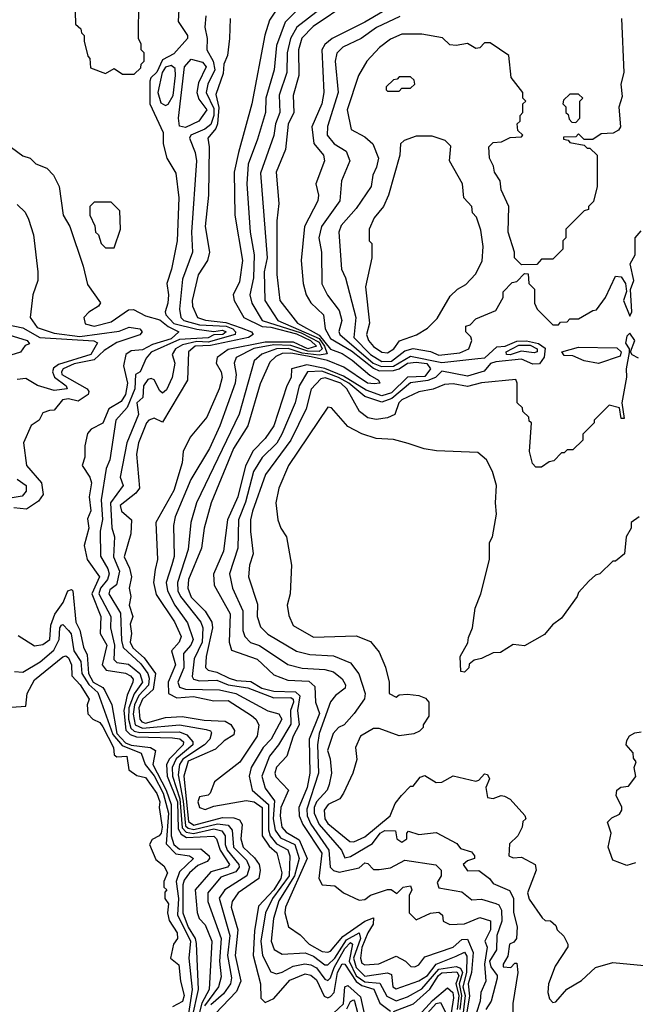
# Model space of a CAD drawing. Extents: x 2668140 to 2765664, y 823621 to 955240.
# Tile 235 of 256: x 2690594 to 2692754, y 881044 to 884501. Entities that reach past the tile are written whole.
import ezdxf

# ---------------------------------------------------------------- set-up
doc = ezdxf.new("R2010")
doc.units = 0

msp = doc.modelspace()

# ---------------------------------------------------------------- linework, layer by layer
at = {"layer": '0CON02XD'}
for points in [[(2691647.5, 884615), (2691525, 884492.5), (2691495, 884410), (2691486.2, 884325), (2691458, 884225), (2691456.2, 884175), (2691428, 884082), (2691395.9, 883994.1), (2691391.2, 883925), (2691402, 883755), (2691416, 883675), (2691413.8, 883595), (2691401.2, 883535), (2691408.8, 883505), (2691444.6, 883444.6), (2691581.3, 883401.3), (2691645, 883368.7), (2691655.3, 883344.7), (2691645, 883335.5), (2691605, 883336.5), (2691545, 883356.6), (2691485, 883358.9), (2691415, 883346.4), (2691353.3, 883315), (2691346.7, 883295), (2691353.8, 883255), (2691350, 883225), (2691296.2, 883075), (2691260, 882995), (2691194.1, 882885.9), (2691138.8, 882755), (2691133.3, 882725), (2691136.1, 882616.1), (2691127, 882587), (2691108, 882525), (2691112, 882495), (2691138, 882445), (2691182.7, 882382.7), (2691202.5, 882325), (2691194, 882305), (2691168, 882275), (2691169.2, 882225), (2691148.8, 882175), (2691155, 882157.5), (2691175, 882150), (2691295, 882147.5), (2691352.5, 882135), (2691465, 882073.8), (2691503.6, 882063.6), (2691513.8, 882045), (2691476, 881975), (2691448, 881945), (2691406.2, 881875), (2691398.8, 881845), (2691410, 881795), (2691466.7, 881745), (2691466.7, 881656.7), (2691472.9, 881635), (2691495, 881607.1), (2691535, 881586.2), (2691542, 881565), (2691538.9, 881495), (2691480.6, 881415), (2691456, 881365), (2691440, 881265), (2691446, 881215), (2691475, 881157.5), (2691495, 881150), (2691515, 881156.7), (2691553, 881177), (2691594.2, 881185.8), (2691615, 881182.5), (2691635, 881172), (2691665, 881131.2), (2691675, 881126.7), (2691685, 881136.7), (2691697.6, 881172.4), (2691735, 881239.2), (2691755, 881260.8), (2691762, 881255), (2691750, 881195), (2691775, 881143.3), (2691805, 881122.9), (2691857.8, 881117.8), (2691882.4, 881072.4), (2691915, 881055.8), (2691955, 881069.2), (2692005, 881098.1), (2692065, 881167.3), (2692125, 881175.7), (2692140.2, 881170.2), (2692147.5, 881155), (2692136, 881115), (2692144.3, 881075), (2692138.4, 881025)], [(2690995, 884310), (2691018.3, 884331.7), (2691020, 884345), (2691030, 884355), (2691030, 884385), (2691020, 884395), (2691020, 884415), (2691010, 884435), (2691011.7, 884571.7)], [(2691525, 884582.5), (2691470.5, 884499.5), (2691453.9, 884446.1), (2691408.8, 884205), (2691361.2, 884035), (2691346.2, 883965), (2691348.8, 883815), (2691376, 883655), (2691365, 883580), (2691343.3, 883535), (2691346.7, 883515), (2691380, 883455), (2691445, 883423.8), (2691475, 883421.6), (2691565, 883397.5), (2691614.4, 883375), (2691635.6, 883355), (2691605, 883345.3), (2691555, 883368.5), (2691455, 883368.7), (2691325, 883342.9), (2691286.7, 883315), (2691283.3, 883295), (2691301.2, 883265), (2691303.8, 883245), (2691293.8, 883205), (2691250, 883105), (2691192.5, 883035), (2691167.5, 882985), (2691163.3, 882945), (2691135, 882847.5), (2691071.2, 882735), (2691076.7, 882605), (2691069.3, 882570.7), (2691063.8, 882525), (2691072.3, 882482.3), (2691137, 882387), (2691160, 882335), (2691153.8, 882315), (2691126.2, 882285), (2691140, 882235), (2691114.3, 882175), (2691116.2, 882135), (2691145, 882120), (2691204.2, 882124.2), (2691275, 882109.2), (2691325, 882110), (2691407.3, 882057.3), (2691422.5, 882045), (2691432.5, 882025), (2691426.7, 881985), (2691365.8, 881894.2), (2691277.5, 881825), (2691262.5, 881785), (2691255, 881777.5), (2691225, 881772.5), (2691218.8, 881755), (2691224.3, 881734.3), (2691245, 881728), (2691275, 881739.2), (2691388.7, 881758.7), (2691416.7, 881755), (2691444.3, 881734.3), (2691444.4, 881635), (2691468.7, 881598.7), (2691496, 881575), (2691514.2, 881505), (2691510, 881485), (2691485, 881445.8), (2691432.1, 881387.9), (2691418.3, 881301.7), (2691412.9, 881215), (2691438.8, 881115), (2691440, 881065), (2691455, 881050), (2691485.9, 881064.1), (2691542.1, 881127.9), (2691595, 881150.8), (2691615.6, 881145.6), (2691635, 881130), (2691662.3, 881072.3), (2691675, 881066.7), (2691685, 881071.2), (2691697.5, 881085), (2691708.9, 881155), (2691725.8, 881185.8), (2691735, 881184), (2691775, 881123.6), (2691795, 881110), (2691837.1, 881097.1), (2691857.3, 881047.3), (2691895, 881020)], [(2691688.8, 884571.2), (2691565.8, 884474.2), (2691544, 884435), (2691532, 884385), (2691531.2, 884315), (2691504.1, 884235.9), (2691506.2, 884175), (2691491.2, 884135), (2691485.8, 884094.2), (2691438.3, 883961.7), (2691462, 883665), (2691452, 883615), (2691453.8, 883515), (2691500, 883445), (2691645, 883381.2), (2691663.8, 883355), (2691672.5, 883327.5), (2691645, 883322.7), (2691585, 883330), (2691535.8, 883345.8), (2691495, 883345.4), (2691443.2, 883326.8), (2691416.4, 883303.6), (2691363.9, 883116.1), (2691213.8, 882805), (2691193.8, 882735), (2691185, 882640), (2691147.5, 882525), (2691149.2, 882495), (2691157.5, 882475), (2691228.8, 882385), (2691236, 882365), (2691234.3, 882315), (2691206.4, 882256.4), (2691198.8, 882195), (2691203.3, 882185), (2691225, 882179.2), (2691285, 882181.4), (2691325.5, 882165.5), (2691394.4, 882154.4), (2691485, 882119.2), (2691545, 882121.4), (2691554, 882115), (2691554.2, 882105), (2691544.3, 882075.7), (2691545, 882027.5)], [(2691748.8, 884561.2), (2691623.2, 884476.8), (2691584.4, 884435.6), (2691572, 884395), (2691573.8, 884305), (2691553.8, 884235), (2691556.2, 884175), (2691535.9, 884134.1), (2691526.7, 884045), (2691493.3, 883965), (2691503.3, 883855), (2691496.2, 883795), (2691496.1, 883606.1), (2691506.2, 883515), (2691568.8, 883435), (2691645, 883392.9), (2691685, 883344.6), (2691725, 883328.9), (2691760, 883305), (2691822.6, 883252.6), (2691852.5, 883235), (2691857.5, 883225), (2691837.8, 883222.2), (2691814.3, 883225), (2691731.2, 883281.2), (2691673.8, 883303.8), (2691617, 883317), (2691545, 883329.6), (2691515, 883328.9), (2691492.1, 883317.9), (2691471.7, 883298.3), (2691437.7, 883222.3), (2691394, 883075), (2691344, 882995), (2691266.2, 882805), (2691241.2, 882715), (2691232, 882645), (2691186, 882535), (2691184, 882505), (2691195, 882473.3), (2691245, 882423.8), (2691267.5, 882385), (2691270, 882365), (2691248.6, 882265), (2691246.1, 882226.1), (2691255, 882216.7), (2691285, 882210), (2691329.3, 882189.3)], [(2691915, 884556.2), (2691805, 884492), (2691690, 884435), (2691665, 884413.3), (2691654, 884395), (2691661.2, 884245), (2691653.8, 884205), (2691618.8, 884125), (2691626.1, 884066.1), (2691660, 884025), (2691663.3, 884005), (2691633.3, 883925), (2691642.5, 883885), (2691640, 883865), (2691593.3, 883775), (2691581.2, 883655), (2691588.8, 883575), (2691598.8, 883535), (2691615, 883506.7), (2691660, 883465), (2691665.8, 883415), (2691685, 883381.9), (2691758, 883338), (2691835, 883277.1), (2691855, 883268.5), (2691905, 883268.9), (2691925.3, 883274.7), (2691955, 883294.4), (2691985, 883298.5), (2692023.1, 883293.1), (2692035.8, 883275), (2692015, 883248.2), (2691954.7, 883245.3), (2691899.1, 883190.9), (2691865, 883180), (2691810.2, 883200.2), (2691729.6, 883249.6), (2691665, 883275.9), (2691600.9, 883289.1), (2691547.5, 883275), (2691546.2, 883245), (2691531.2, 883215), (2691486, 883075), (2691455, 883030), (2691413.2, 882986.8), (2691385.7, 882934.3), (2691359.2, 882825), (2691322.5, 882745), (2691308.8, 882635), (2691273.9, 882553.9), (2691276.2, 882515), (2691332, 882415), (2691328.8, 882315), (2691337, 882287), (2691427.5, 882255), (2691485, 882200), (2691535, 882181.9), (2691608.3, 882178.3), (2691629.5, 882159.5), (2691632, 882105), (2691645.6, 882065), (2691609.2, 881975), (2691612.5, 881855), (2691603.1, 881805), (2691582.6, 881757.4), (2691572.9, 881735), (2691574, 881705), (2691587.5, 881675), (2691654.3, 881574.3), (2691643.8, 881485), (2691655, 881463.3), (2691699.5, 881459.5), (2691730, 881435), (2691785, 881408.8), (2691805, 881411.2), (2691825, 881426.7), (2691885, 881446.7), (2691897, 881447), (2691917, 881433), (2691940, 881455), (2691965, 881460), (2691970, 881445), (2691960, 881425), (2691960, 881365), (2691985, 881340), (2692035, 881363.3), (2692065, 881366.7), (2692077, 881357), (2692080, 881335), (2692103.6, 881323.6), (2692155, 881326), (2692208.3, 881348.3), (2692246.1, 881336.1), (2692245.8, 881305), (2692226.2, 881265), (2692234, 881244), (2692224.4, 881185), (2692230, 881125), (2692212.5, 881085), (2692210, 881055), (2692196.9, 881015)], [(2690788.3, 884528.3), (2690790, 884485), (2690808.3, 884468.3), (2690810, 884455), (2690820, 884445), (2690820, 884425), (2690833, 884373), (2690840, 884365), (2690841.7, 884331.7), (2690895, 884312.5), (2690925, 884330), (2690955, 884310), (2690995, 884310)], [(2691151.7, 884538.3), (2691150, 884495), (2691182.5, 884445), (2691182.5, 884435), (2691135, 884381.2), (2691095, 884360), (2691075, 884316.7), (2691053.3, 884296.7), (2691050, 884285), (2691050, 884205), (2691097.5, 884105), (2691097.5, 884065), (2691110, 884015), (2691141.7, 883961.7), (2691152.5, 883875), (2691146.1, 883723.9), (2691126.7, 883625), (2691110, 883575), (2691116.2, 883535), (2691113.8, 883505), (2691103.8, 883475), (2691106.2, 883465), (2691134.7, 883434.7), (2691215, 883414.4), (2691275, 883405.7), (2691305, 883410.8), (2691318, 883405), (2691306.2, 883395), (2691275, 883394.3), (2691255, 883383.8), (2691155, 883378.2), (2691055, 883334), (2691037.3, 883312.7), (2691016.7, 883265), (2691000, 883255), (2690997.5, 883205), (2690971.3, 883138.7), (2690931.2, 883095), (2690910, 882955), (2690897.5, 882925), (2690880, 882815), (2690884.1, 882745.9), (2690876, 882705), (2690877, 882617), (2690903, 882573), (2690907.1, 882555), (2690901.4, 882535), (2690876.9, 882505), (2690871.9, 882485), (2690914, 882405), (2690912, 882365), (2690926.9, 882305), (2690924.1, 882254.1), (2690935, 882243.8), (2690975, 882238), (2691015.4, 882205.4), (2691024.2, 882175), (2690995, 882134), (2690977.1, 882085), (2690975.5, 882045), (2690983.4, 882013.4), (2690995, 882002.7), (2691015, 881997.7), (2691155, 882000), (2691180, 881990), (2691200.8, 881965), (2691200.8, 881955), (2691143.3, 881905), (2691128.5, 881875), (2691130, 881845), (2691156.2, 881765), (2691163.3, 881663.3), (2691178.2, 881648.2), (2691203.1, 881643.1), (2691275, 881659.1), (2691303.2, 881653.2), (2691314.2, 881635), (2691314.4, 881605), (2691321.9, 881585), (2691362.9, 881535), (2691364.2, 881525), (2691351.9, 881508.1), (2691299.5, 881490.5), (2691254, 881435), (2691254, 881405), (2691300.8, 881275), (2691294.3, 881195), (2691300.5, 881139.5), (2691290.8, 881105), (2691242, 881038)], [(2691332.5, 884505), (2691330, 884435), (2691322.5, 884375), (2691310, 884345), (2691308.3, 884311.7), (2691282.3, 884237.7), (2691292.2, 884192.2), (2691288.1, 884135), (2691281.7, 884118.3), (2691253.8, 884085), (2691258.8, 884055), (2691256.2, 883885), (2691244, 883775), (2691260, 883685), (2691253.3, 883655), (2691220, 883605), (2691198.8, 883515), (2691200, 883495), (2691217.5, 883455), (2691245.7, 883445.7), (2691317.3, 883437.3), (2691370.8, 883419.2), (2691406.7, 883405), (2691413.3, 883395), (2691396.2, 883385), (2691263.5, 883356.5), (2691210, 883355), (2691185.8, 883335), (2691182.5, 883235), (2691095, 883087.5), (2691065, 883101.2), (2691046.7, 883095), (2691039.2, 883085), (2691010, 883015), (2691004, 882975), (2691013.9, 882856.1), (2691001.7, 882838.3), (2690946.7, 882795), (2690951.2, 882775), (2690986.2, 882745), (2690983.8, 882695), (2690960, 882615), (2690979.2, 882575), (2690985.7, 882545), (2690978, 882505), (2690984, 882475), (2690977.5, 882445), (2690991.2, 882405), (2690981.2, 882378.8), (2690986, 882346), (2690981.4, 882315), (2690990.8, 882295), (2691030.2, 882260.2), (2691070, 882205), (2691061.5, 882148.5), (2691024.7, 882115.3), (2691011.5, 882085), (2691015.7, 882045), (2691022, 882035), (2691035, 882031.1), (2691105, 882050.8), (2691164.1, 882054.1), (2691241.2, 882041.2), (2691315, 882038), (2691335, 882026.2), (2691348, 882005), (2691345, 881990), (2691311.2, 881968.8), (2691280.5, 881939.5), (2691185, 881897.1), (2691170, 881845), (2691185.6, 881685), (2691205, 881673.1), (2691305, 881700), (2691345, 881698.6), (2691365, 881691.2), (2691374, 881675), (2691370, 881625), (2691377.5, 881595), (2691418.3, 881558.3), (2691434, 881535), (2691438, 881515), (2691433.3, 881485), (2691360, 881435), (2691338.8, 881405), (2691336, 881385), (2691359.2, 881305), (2691350, 881215), (2691369.2, 881125), (2691355, 881088.8), (2691279.7, 881010.3)], [(2691246.7, 884515), (2691243.3, 884475), (2691251.2, 884435), (2691250, 884395), (2691272.9, 884355), (2691278.6, 884325), (2691254.2, 884275), (2691247.5, 884245), (2691275, 884188.8), (2691275.3, 884164.7), (2691265, 884132.5), (2691243.4, 884116.6), (2691194.3, 884095.7), (2691190, 884085), (2691210, 884035), (2691213.8, 884005), (2691196.2, 883755), (2691200, 883685), (2691165, 883590), (2691154, 883485), (2691158.8, 883455), (2691170, 883445), (2691225, 883429.2), (2691318.8, 883425), (2691341.4, 883415), (2691350.8, 883405), (2691350, 883395), (2691255, 883368.7), (2691215, 883370.7), (2691165, 883359.2), (2691140, 883345), (2691128.8, 883325), (2691138, 883295), (2691128.8, 883245), (2691108.3, 883201.7), (2691095, 883190), (2691085, 883197.5), (2691065, 883236.7), (2691055, 883241.2), (2691042.9, 883237.1)], [(2691928.3, 884511.7), (2691845.9, 884474.1), (2691792.5, 884435), (2691727.5, 884405), (2691706.4, 884383.6), (2691701.2, 884355), (2691711.2, 884245), (2691673.9, 884126.1), (2691673.3, 884095), (2691697.5, 884065), (2691739.3, 884039.3), (2691752.5, 884005), (2691722.5, 883935), (2691716.7, 883865), (2691653.3, 883775), (2691643.8, 883735), (2691652.5, 883685), (2691653.6, 883573.6), (2691673.9, 883533.9), (2691715, 883480), (2691723.8, 883445), (2691713.9, 883406.1), (2691716.7, 883395), (2691834.4, 883295), (2691863.3, 883283.3), (2691905, 883283.8), (2691965, 883320), (2692075, 883297.1), (2692201.3, 883311.3), (2692225.9, 883314.1), (2692268.3, 883351.7), (2692297.5, 883355), (2692338.1, 883371.9), (2692372.7, 883372.7), (2692415, 883363.6), (2692438, 883348), (2692434.4, 883315.6), (2692418, 883292), (2692395, 883291.2), (2692355, 883308.8), (2692265, 883300), (2692245.9, 883294.1), (2692223.5, 883266.5), (2692165, 883249.2), (2692075, 883266.2), (2692053.3, 883245), (2692026.5, 883233.5), (2691965, 883225.7), (2691899.3, 883170.7), (2691865, 883158.1), (2691805, 883178), (2691748.5, 883225), (2691712.5, 883245), (2691653.6, 883266.4), (2691603.3, 883265), (2691574, 883215), (2691560, 883155), (2691514.2, 883045.8), (2691495.6, 883014.4), (2691445, 882963.3), (2691414, 882915), (2691386.2, 882806.2)], [(2692706, 884505), (2692713.8, 884315), (2692703.3, 884275), (2692708.3, 884231.7), (2692696.4, 884193.6), (2692702.5, 884125), (2692695, 884112.5), (2692677, 884103), (2692635, 884100), (2692605, 884080), (2692575, 884080), (2692555, 884100), (2692545, 884090), (2692501.7, 884088.3), (2692501.7, 884081.7), (2692518.3, 884078.3), (2692525, 884070), (2692575, 884060), (2692585, 884050), (2692595, 884050), (2692620, 884025), (2692620, 883915), (2692607, 883863), (2692590, 883845), (2692590, 883835), (2692575, 883830), (2692510, 883765), (2692510, 883735), (2692500, 883725), (2692500, 883695), (2692465, 883660), (2692425, 883660), (2692408.3, 883641.7)], [(2692408.3, 883641.7), (2692355, 883640), (2692330, 883665), (2692330, 883685), (2692307.5, 883755), (2692310, 883845), (2692283, 883903), (2692280, 883935), (2692260, 883965), (2692257, 883987), (2692242.5, 884015), (2692240, 884055), (2692255, 884070), (2692285, 884072.5), (2692315, 884087.5), (2692355, 884090), (2692360, 884095), (2692341.7, 884111.7), (2692340, 884135), (2692350, 884145), (2692350, 884165), (2692360, 884175), (2692360, 884205), (2692370, 884215), (2692360, 884225), (2692360, 884245), (2692318.3, 884298.3), (2692310, 884375), (2692245, 884420), (2692225, 884420), (2692208.3, 884401.7), (2692195, 884400), (2692165, 884417.5), (2692125, 884410), (2692103, 884413), (2692077, 884437), (2692005, 884450), (2691935, 884450), (2691895, 884432.5), (2691857, 884403), (2691812.5, 884355), (2691782.5, 884305), (2691743.3, 884185), (2691757.5, 884115), (2691805, 884090), (2691832.5, 884065), (2691852.5, 884015), (2691846.4, 883983.6), (2691832.5, 883955), (2691826.7, 883915), (2691775, 883837.5), (2691721.7, 883778.3), (2691713.3, 883755), (2691723.3, 883625), (2691736.7, 883595), (2691773.8, 883455), (2691766.2, 883385), (2691824.3, 883325), (2691865, 883300.5), (2691898.5, 883301.5), (2691945, 883338.6), (2691975, 883345.8), (2692035, 883336.2), (2692065, 883322.9), (2692138.3, 883331.7), (2692170, 883345), (2692180, 883375), (2692177, 883387), (2692160, 883405), (2692160, 883425), (2692175, 883430), (2692195, 883450), (2692265, 883480), (2692290, 883525), (2692290, 883545), (2692321.7, 883578.3), (2692338.3, 883581.7), (2692365, 883610), (2692378.3, 883608.3), (2692380, 883575), (2692400, 883555), (2692400, 883505), (2692410, 883485), (2692465, 883430), (2692485, 883430), (2692491.7, 883438.3), (2692515, 883440), (2692525, 883450), (2692555, 883450), (2692605, 883480), (2692618.3, 883481.7), (2692650, 883525), (2692685, 883600), (2692705, 883597.5), (2692720, 883575), (2692723, 883547), (2692712.5, 883515), (2692735, 883460), (2692742.5, 883475), (2692737, 883553), (2692748.8, 883585), (2692736.4, 883643.6), (2692753.3, 883675), (2692753.3, 883735), (2692775, 883760)], [(2691175, 884122.5), (2691155, 884127.5), (2691151.2, 884155), (2691172, 884335), (2691195, 884362.5), (2691235, 884352), (2691248, 884335), (2691221.2, 884278.8), (2691215.8, 884245), (2691222.2, 884222.2), (2691250, 884185), (2691222.5, 884145), (2691175, 884122.5)], [(2691105, 884200), (2691115, 884203.8), (2691132.5, 884235), (2691140.9, 884305), (2691139.3, 884329.3), (2691125, 884340.6), (2691105, 884334.3), (2691094.2, 884315.8), (2691078.2, 884245), (2691088.9, 884208.9), (2691105, 884200)], [(2691925, 884250), (2691935, 884260), (2691965, 884260), (2691980, 884275), (2691978.3, 884288.3), (2691965, 884300), (2691925, 884300), (2691918.3, 884291.7), (2691905, 884290), (2691880, 884265), (2691880, 884255), (2691885, 884250), (2691925, 884250)], [(2692545, 884140), (2692560, 884155), (2692560, 884215), (2692570, 884225), (2692555, 884240), (2692525, 884240), (2692501.7, 884218.3), (2692500, 884205), (2692510, 884195), (2692510, 884175), (2692518.3, 884168.3), (2692521.7, 884151.7), (2692531.7, 884141.7), (2692545, 884140)], [(2691885, 883331.2), (2691906.2, 883345), (2691926.4, 883373.6), (2691985.9, 883394.1), (2692025, 883417.5), (2692058.3, 883451.7), (2692105, 883530), (2692130, 883555), (2692159.3, 883570.7), (2692193, 883607), (2692216.4, 883653.6), (2692220, 883705), (2692211.7, 883761.7), (2692197, 883807), (2692183, 883823), (2692180, 883845), (2692152.5, 883875), (2692147.5, 883925), (2692102.5, 884005), (2692107, 884057), (2692087, 884077), (2692041.7, 884091.7), (2691985, 884092.5), (2691943, 884077), (2691930, 884065), (2691927.5, 884025), (2691887.5, 883885), (2691870, 883845), (2691837.5, 883805), (2691820, 883765), (2691820, 883725), (2691830, 883715), (2691830, 883665), (2691807, 883563), (2691821.2, 883435), (2691811.2, 883395), (2691818, 883375), (2691835, 883353.8), (2691865, 883333.3), (2691885, 883331.2)], [(2690565, 884052.5), (2690605, 884022.5), (2690630, 884015), (2690650, 883995), (2690689.3, 883979.3), (2690712.5, 883955), (2690732.5, 883915), (2690746.7, 883815), (2690770, 883775), (2690816.7, 883635), (2690831.2, 883571.2), (2690877, 883507), (2690870, 883495), (2690835.7, 883474.3), (2690818.8, 883455), (2690822.9, 883432.9), (2690855.4, 883424.6), (2690915, 883440), (2690975, 883482.5), (2690993, 883483), (2691035, 883461.4), (2691085, 883446.9), (2691115, 883423.3), (2691152.5, 883405), (2691125, 883380), (2691059.8, 883360.2), (2691025, 883341.4), (2690985, 883338), (2690966.7, 883325), (2690958, 883285), (2690971.9, 883225), (2690964.6, 883185.4), (2690949.5, 883160.5), (2690906.2, 883135), (2690885.7, 883084.3), (2690845, 883063.3), (2690831.7, 883048.3), (2690822.5, 883005), (2690822.5, 882965), (2690812.5, 882935), (2690840, 882895), (2690846, 882875), (2690838, 882825), (2690843.8, 882776.2), (2690831.7, 882748.3), (2690836.2, 882715), (2690820, 882655), (2690830, 882605), (2690873.8, 882545), (2690846.9, 882485), (2690878, 882405), (2690875.9, 882345.9), (2690900, 882305), (2690882.5, 882235), (2690897, 882217), (2690965, 882205.8), (2690982.5, 882197.5), (2690992, 882185), (2690990.8, 882175), (2690971.1, 882128.9), (2690958.8, 882075), (2690966.1, 882006.1), (2690980.9, 881990.9), (2691003.3, 881983.3), (2691129.5, 881979.5), (2691155.5, 881975.5), (2691168, 881965), (2691167.5, 881955), (2691119.4, 881905), (2691108.9, 881885), (2691111.2, 881845), (2691147.4, 881755), (2691150.1, 881660.1), (2691160.9, 881640.9), (2691179.1, 881629.1), (2691275, 881634), (2691284.4, 881624.4), (2691296.9, 881585), (2691330, 881535), (2691322.5, 881525), (2691265, 881508.6), (2691210, 881445), (2691216.1, 881366.1), (2691223.3, 881345), (2691245, 881322.5), (2691267.5, 881265), (2691259.1, 881095), (2691232.7, 881047.3), (2691214.7, 880975)], [(2690585, 883852.5), (2690612.5, 883825), (2690625, 883800), (2690642.5, 883745), (2690657.5, 883615), (2690657.5, 883585), (2690640, 883535), (2690630, 883455), (2690655, 883420), (2690715, 883400), (2690805, 883388), (2690943.2, 883406.8), (2690978.3, 883421.7), (2691015, 883415.8), (2691023.3, 883405), (2691015, 883394), (2690935, 883366.9), (2690890.2, 883339.8), (2690855, 883306.5), (2690785, 883292.5), (2690746.2, 883275), (2690740, 883265), (2690742, 883255), (2690830, 883205), (2690836.7, 883195), (2690833.8, 883185), (2690798.6, 883161.4), (2690765, 883169.2), (2690744.2, 883165.8), (2690715, 883130), (2690698.3, 883128.3), (2690675, 883120), (2690662.5, 883095), (2690634.2, 883075.8), (2690607.5, 883015), (2690617.5, 882935), (2690670, 882875), (2690675.9, 882834.1), (2690659.5, 882810.5), (2690617.7, 882782.3), (2690572.7, 882787.3)], [(2690925, 883700), (2690947.5, 883765), (2690945, 883830), (2690915, 883860), (2690855, 883860), (2690840, 883845), (2690840, 883815), (2690857, 883777), (2690860, 883755), (2690870, 883745), (2690880, 883715), (2690895, 883700), (2690925, 883700)], [(2690542.1, 883432.1), (2690605, 883419.2), (2690664.6, 883384.6), (2690853.8, 883373.8), (2690866.7, 883366.7), (2690843.8, 883325), (2690729.4, 883290.6), (2690712.8, 883277.2), (2690708.6, 883265), (2690715.5, 883245.5), (2690756.7, 883215), (2690760, 883205), (2690715, 883198.6), (2690656, 883216), (2690615, 883241.2), (2690585, 883237.5)], [(2690525, 883403.3), (2690620, 883375), (2690627.5, 883362.5), (2690613.3, 883356.7), (2690596.7, 883333.3), (2690563, 883323)], [(2692765, 883312.5), (2692743.8, 883323.8), (2692737.5, 883335), (2692752.5, 883375), (2692735, 883400), (2692725, 883390), (2692720, 883365), (2692732.5, 883345), (2692732.5, 883332.5), (2692722, 883275), (2692723.9, 883246.1), (2692707.5, 883155), (2692715, 883100), (2692705, 883100), (2692698.3, 883138.3), (2692663, 883147), (2692610, 883095), (2692610, 883085), (2692570, 883045), (2692570, 883025), (2692535, 882990), (2692515, 882990), (2692505, 882980), (2692495, 882980), (2692468.3, 882951.7), (2692451.7, 882948.3), (2692425, 882930), (2692405, 882930), (2692393, 882943), (2692382.5, 882985), (2692390, 883085), (2692381.7, 883091.7), (2692380, 883105), (2692360, 883125), (2692358.3, 883138.3), (2692340, 883155), (2692340, 883225), (2692335, 883237.5), (2692215, 883226.2), (2692165, 883213.3), (2692115, 883222), (2692085, 883220), (2692045, 883204), (2691995, 883193.8), (2691935, 883166.2), (2691923.8, 883155), (2691910, 883115), (2691885, 883102.5), (2691845, 883096.7), (2691815, 883103.3), (2691786.7, 883125), (2691742, 883205), (2691720.8, 883225), (2691666.2, 883243.8), (2691650, 883240), (2691616.1, 883203.9), (2691598.8, 883135), (2691545.7, 883024.3), (2691456.1, 882903.9), (2691411.2, 882775), (2691403.8, 882745), (2691404, 882704), (2691413.3, 882625), (2691400, 882585), (2691396.7, 882545), (2691428.3, 882448.3), (2691426.7, 882405), (2691439.3, 882369.3), (2691465, 882343.3), (2691565, 882283.3), (2691611.7, 882271.7), (2691695, 882266.7), (2691755, 882242.5), (2691783.6, 882203.6), (2691806.7, 882135), (2691803.6, 882116.4), (2691767.5, 882065), (2691732.5, 882025), (2691712.5, 882015), (2691693.8, 881995), (2691674, 881935), (2691683.3, 881905), (2691687.5, 881855), (2691680, 881815), (2691673.3, 881795), (2691635.7, 881754.3), (2691627.5, 881735), (2691627.1, 881715), (2691644.3, 881675), (2691722.5, 881585), (2691735, 881557.5), (2691755, 881562.5), (2691832.3, 881607.7), (2691858.8, 881645), (2691875, 881654), (2691913, 881653), (2691917.5, 881625), (2691935, 881613.3), (2691952.5, 881625), (2691952.5, 881645), (2691958.3, 881651.7), (2691995, 881640), (2692055, 881646.7), (2692128.3, 881608.3), (2692141.2, 881591.2), (2692179.3, 881579.3), (2692190, 881565), (2692190, 881555), (2692165, 881547.5), (2692150, 881535), (2692165, 881512.5), (2692205, 881513.3), (2692242.5, 881485), (2692255, 881467.5), (2692313, 881443), (2692326.4, 881416.4), (2692326.4, 881366.4), (2692340, 881315), (2692337.5, 881275), (2692328.3, 881261.7), (2692312.5, 881255), (2692307, 881213), (2692290, 881185), (2692290, 881175), (2692317.5, 881172.5), (2692331.7, 881188.3), (2692338.3, 881188.3), (2692342.5, 881155), (2692324, 881046), (2692323.3, 880985)], [(2692315, 883323.6), (2692302.5, 883325), (2692301.2, 883335), (2692345, 883357.7), (2692385, 883357.8), (2692410, 883345), (2692410, 883335), (2692398.9, 883331.1), (2692353.5, 883336.5), (2692315, 883323.6)], [(2692625, 883294), (2692575, 883302.5), (2692535, 883320.8), (2692505, 883322), (2692496.7, 883335), (2692555, 883350.5), (2692689.1, 883349.1), (2692704.4, 883335), (2692701.1, 883318.9), (2692625, 883294)], [(2691042.9, 883237.1), (2691028.6, 883215), (2691026.2, 883173.8), (2691004.2, 883155), (2691010, 883115), (2690970, 883015), (2690946.7, 882895), (2690956.7, 882865), (2690912.5, 882805), (2690917, 882717), (2690926.7, 882685), (2690923.1, 882615), (2690943.8, 882565), (2690933.9, 882516.1), (2690910.5, 882499.5), (2690906.7, 882485), (2690947, 882417), (2690950.9, 882320.9), (2690956.9, 882296.9), (2691018.6, 882238.6), (2691043.1, 882205), (2691048.3, 882188.3), (2691045.4, 882164.6), (2691012.3, 882127.7), (2690996.2, 882095), (2690992.2, 882062.2), (2690999.4, 882025), (2691025, 882012.9), (2691155, 882024.4), (2691248.1, 882008.1), (2691263.3, 882003.3), (2691266.4, 881996.4), (2691261.2, 881975), (2691242, 881955), (2691166, 881904), (2691154.4, 881885), (2691149.8, 881849.8), (2691167.4, 881757.4), (2691175, 881670.6), (2691185, 881661.8), (2691205, 881657.7), (2691287.4, 881677.4), (2691325, 881672), (2691339.2, 881655), (2691344.3, 881595), (2691389.3, 881549.3), (2691400, 881525), (2691391.2, 881495), (2691313.3, 881445), (2691294.1, 881415.9), (2691331.4, 881285), (2691323.1, 881215), (2691337, 881137), (2691334, 881115), (2691309.3, 881080.7), (2691265, 881042)], [(2692767.5, 882755), (2692740, 882735), (2692740, 882715), (2692722.5, 882685), (2692716.7, 882625), (2692685, 882600), (2692675, 882600), (2692630, 882555), (2692615, 882550), (2692590.7, 882529.3), (2692555, 882490), (2692550, 882475), (2692495, 882400), (2692463.6, 882376.4), (2692435, 882342.5), (2692365, 882302.5), (2692325, 882307.5), (2692281.7, 882278.3), (2692255, 882277.5), (2692215, 882257.5), (2692188.3, 882251.7), (2692171.7, 882238.3), (2692170, 882225), (2692155, 882210), (2692141.7, 882211.7), (2692140, 882265), (2692167, 882313), (2692168.3, 882331.7), (2692182.5, 882365), (2692192.5, 882435), (2692212.5, 882485), (2692242.5, 882605), (2692242.5, 882665), (2692252.5, 882685), (2692267.5, 882765), (2692263.3, 882805), (2692267.5, 882865), (2692252.5, 882915), (2692232.5, 882955), (2692201.7, 882981.7), (2692057, 882987), (2692013.6, 882993.6), (2691957, 883013), (2691905, 883026.7), (2691845, 883030), (2691795, 883046.7), (2691745, 883072.5), (2691688.3, 883138.3), (2691675, 883140), (2691536.7, 882935), (2691503.6, 882856.4), (2691492.5, 882805), (2691500, 882745), (2691510, 882715), (2691530, 882685), (2691547.5, 882585), (2691542.5, 882485), (2691532.5, 882445), (2691538.3, 882408.3), (2691553.6, 882373.6), (2691625, 882332.5), (2691775, 882337.5), (2691825, 882317.5), (2691855, 882280), (2691877, 882227), (2691890, 882175), (2691890, 882135), (2691915, 882122.5), (2691925, 882130), (2691955, 882132.5), (2691995, 882127.5), (2692018.3, 882118.3), (2692030, 882105), (2692030, 882055), (2692010, 882025), (2692010, 882015), (2691997, 882003), (2691976.4, 881993.6), (2691925, 881986.2), (2691855, 882012.5), (2691835, 882012.5), (2691790, 881985), (2691772.5, 881945), (2691777, 881903), (2691762.5, 881855), (2691730, 881785), (2691717.5, 881765), (2691676.7, 881745), (2691662, 881725), (2691664.2, 881695), (2691675, 881678), (2691752.5, 881615), (2691766.1, 881613.9), (2691805, 881632), (2691893.3, 881705), (2691911.7, 881748.3), (2691933.6, 881776.4), (2691965, 881810), (2691975, 881810), (2691999.3, 881840.7), (2692015, 881846.7), (2692055, 881822.5), (2692075, 881823.3), (2692115, 881845.8), (2692195, 881827.5), (2692205, 881830), (2692225, 881852.5), (2692235, 881850), (2692242.5, 881835), (2692230, 881805), (2692235, 881770), (2692255, 881766.7), (2692283.8, 881776.2), (2692295, 881773.8), (2692315, 881763.3), (2692367, 881707), (2692370, 881695), (2692360, 881685), (2692357.5, 881665), (2692342.5, 881635), (2692313, 881607), (2692310, 881565), (2692325, 881557.5), (2692355, 881560), (2692402.5, 881535), (2692406.7, 881515), (2692376.2, 881435), (2692382.3, 881412.3), (2692427, 881347), (2692438.3, 881338.3), (2692457, 881337), (2692475, 881320), (2692480, 881305), (2692503, 881283), (2692517.5, 881255), (2692517.5, 881245), (2692473, 881177), (2692450, 881115), (2692447.5, 881085), (2692453, 881063), (2692465, 881050)], [(2690585, 882888), (2690615.8, 882865.8), (2690616.7, 882845), (2690601.7, 882828.3), (2690567.7, 882822.3)], [(2691386.2, 882806.2), (2691362, 882745), (2691358.8, 882645), (2691330, 882555), (2691340, 882505), (2691376.2, 882425), (2691376.4, 882356.4), (2691383.3, 882335), (2691404.2, 882314.2), (2691435, 882303.3), (2691535, 882236.2), (2691585, 882223.3), (2691665, 882218.8), (2691695, 882211.2), (2691725, 882186.7), (2691736.7, 882165), (2691736.2, 882153.8), (2691701.7, 882128.3), (2691684.2, 882105.8), (2691644.3, 881995), (2691639.2, 881955), (2691642.5, 881855), (2691600.9, 881729.1), (2691603.1, 881705), (2691615, 881676.2), (2691678.6, 881585), (2691683.8, 881525), (2691695, 881513.8), (2691715, 881508), (2691785, 881522.5), (2691805, 881540), (2691815, 881537.5), (2691835, 881516.7), (2691855, 881516.7), (2691895, 881522.5), (2691945, 881550), (2692053.8, 881533.8), (2692073.3, 881515), (2692072.5, 881495), (2692058.3, 881471.7), (2692065, 881452.5), (2692145, 881438.8), (2692180.7, 881410.7), (2692215, 881412.5), (2692265, 881397.5), (2692275, 881392.5), (2692284.1, 881374.1), (2692285.8, 881335), (2692268.6, 881285), (2692267.1, 881235), (2692242.9, 881195), (2692246.7, 881175), (2692270, 881145), (2692270, 881135), (2692248.8, 881055), (2692230, 881025)], [(2690588.3, 882338.3), (2690645, 882302.5), (2690675, 882306.7), (2690698.8, 882325), (2690702.5, 882375), (2690716.6, 882413.4), (2690746.2, 882455), (2690762.5, 882495), (2690775, 882500), (2690780, 882495), (2690791.2, 882385), (2690805, 882357.5), (2690817.7, 882297.7), (2690830.6, 882270.6), (2690835.6, 882205), (2690851.9, 882175), (2690885.5, 882155.5), (2690892.9, 882145), (2690917.5, 882095), (2690934.6, 881995), (2690965, 881962.1), (2690985, 881953.9), (2691052.5, 881945), (2691070, 881935), (2691061.1, 881885), (2691108, 881795), (2691124.7, 881745), (2691124.7, 881634.7), (2691134.7, 881604.7), (2691155, 881588.5), (2691228.9, 881588.9), (2691258.6, 881565), (2691260, 881555), (2691251.2, 881545), (2691218.8, 881531.2), (2691190, 881505), (2691170.5, 881479.5), (2691166.5, 881463.5), (2691166.4, 881365), (2691184.7, 881314.7), (2691209.6, 881275), (2691212.6, 881257.4), (2691219.5, 881095), (2691198.2, 880995)], [(2690575, 882212.5), (2690605, 882210), (2690665, 882246.2), (2690713, 882287), (2690732.5, 882325), (2690734.1, 882365.9), (2690740, 882375), (2690745, 882377.5), (2690765, 882356.7), (2690773.8, 882345), (2690784.2, 882285), (2690807.8, 882247.8), (2690811.9, 882205), (2690836, 882166), (2690867.9, 882137.9), (2690920.9, 881990.9), (2690952.7, 881952.7), (2691020, 881925), (2691034, 881885), (2691065, 881845.8), (2691097.7, 881785), (2691115.9, 881715), (2691107.3, 881607.3), (2691141.8, 881571.8), (2691190, 881565), (2691203.3, 881555), (2691155, 881508.8), (2691143.1, 881475), (2691150.9, 881415), (2691148, 881358), (2691193.1, 881265), (2691186.9, 881205), (2691198.9, 881095), (2691185, 881002.5)], [(2690565, 882086.7), (2690615, 882090), (2690620, 882135), (2690645, 882182.5), (2690745, 882263.3), (2690755, 882266.7), (2690765, 882260), (2690776, 882235), (2690777, 882197), (2690806.2, 882165), (2690837.5, 882115), (2690830, 882095), (2690833, 882063), (2690850, 882045), (2690875, 882032.5), (2690885, 882017.5), (2690923.3, 881945), (2690925, 881920), (2690935, 881912.5), (2690970, 881915), (2690977, 881867), (2691005, 881847.5), (2691035, 881840), (2691075, 881783.3), (2691085.7, 881755), (2691083.3, 881735), (2691093.8, 881665), (2691090, 881645), (2691083.3, 881635), (2691058, 881622), (2691048.8, 881605), (2691071.7, 881551.7), (2691099.3, 881529.3), (2691112.5, 881505), (2691100, 881475), (2691100, 881455), (2691110, 881445), (2691103, 881437), (2691102.5, 881415), (2691116.4, 881396.4), (2691112.5, 881365), (2691118.3, 881338.3), (2691146.2, 881295), (2691147.5, 881275), (2691133.3, 881255), (2691122.5, 881205), (2691152.5, 881182.5), (2691157.5, 881125), (2691170.8, 881075), (2691165, 881053.3), (2691130, 881035)], [(2691329.3, 882189.3), (2691355, 882180.5), (2691405, 882177.1), (2691444, 882154), (2691485, 882143.3), (2691561.1, 882141.1), (2691576.4, 882126.4), (2691568.9, 882075), (2691574.4, 882025), (2691552.9, 881985), (2691531.2, 881915), (2691495, 881876.7), (2691488.8, 881855), (2691492.7, 881842.7), (2691536.7, 881795), (2691510.6, 881735), (2691507.5, 881705), (2691514.2, 881665), (2691528.3, 881648.3), (2691575, 881620.8), (2691603.1, 881555), (2691526.2, 881385), (2691524, 881365), (2691537.5, 881315), (2691578, 881288), (2691610, 881255), (2691655, 881228.8), (2691675, 881226.2), (2691685, 881230), (2691728, 881282), (2691805, 881335.6), (2691835, 881346.7), (2691834.4, 881325), (2691815, 881294), (2691795, 881242.5), (2691790, 881205), (2691795, 881187.5), (2691805, 881182), (2691854.2, 881185.8), (2691915, 881212.5), (2691947.5, 881195), (2691966.4, 881176.4), (2691980, 881175), (2691995, 881182.5), (2692015, 881210), (2692115, 881244), (2692145, 881271.4), (2692165, 881272), (2692185.5, 881225), (2692178.8, 881155), (2692167.8, 881115), (2692172.6, 881072.6), (2692162.9, 881017.1)], [(2691545, 882027.5), (2691502, 881955), (2691470, 881915), (2691443.8, 881845), (2691455, 881802.5), (2691488.3, 881758.3), (2691483.6, 881695), (2691490.6, 881655), (2691508.5, 881628.5), (2691559.2, 881605), (2691574.2, 881555), (2691558.5, 881495), (2691502.8, 881407.2), (2691484.2, 881345), (2691476.2, 881265), (2691486.4, 881236.4), (2691515, 881220), (2691595, 881224), (2691625, 881212.9), (2691665, 881182), (2691675, 881182), (2691700, 881205), (2691740.6, 881269.4), (2691785, 881294), (2691790, 881275), (2691765.5, 881205), (2691775, 881172.5), (2691805, 881142.2), (2691885, 881153.8), (2691898.3, 881148.3), (2691903.8, 881105), (2691915, 881097.5), (2691995, 881126.2), (2692025, 881144.2), (2692055, 881184.3), (2692125, 881212), (2692155, 881226.7), (2692162.5, 881212.5), (2692162.3, 881155), (2692149.2, 881105), (2692156.8, 881075), (2692150.6, 881015)], [(2692755, 881540), (2692725, 881531.2), (2692675, 881550), (2692659.2, 881595), (2692670, 881645), (2692656.4, 881683.6), (2692671.7, 881698.3), (2692699.3, 881710.7), (2692707.5, 881725), (2692707, 881737), (2692686.7, 881775), (2692690, 881795), (2692704, 881806), (2692730.7, 881809.3), (2692756.4, 881843.6), (2692750, 881875), (2692757.5, 881895), (2692748.3, 881908.3), (2692747, 881927), (2692722.5, 881955), (2692725, 881970), (2692733.6, 881986.4), (2692753, 881997), (2692775, 882000)], [(2692465, 881050), (2692475, 881052.5), (2692513.6, 881096.4), (2692565, 881127.5), (2692615, 881172.5), (2692675, 881190), (2692785, 881180)], [(2691905, 881018.8), (2691976, 881045), (2692033.1, 881096.9), (2692063.3, 881145), (2692075, 881153.5), (2692127.4, 881157.4), (2692134.5, 881145), (2692124.1, 881115), (2692134.8, 881075), (2692129.1, 881025)], [(2691695, 881012.7), (2691730.5, 881045), (2691734.6, 881105.4), (2691745, 881109.2), (2691789.6, 881069.6), (2691804.2, 881005)], [(2691995, 881004.4), (2692042.7, 881057.3), (2692095, 881101.9), (2692113.8, 881085), (2692116.3, 881066.3), (2692099.3, 880960.7)], [(2691742.3, 881027.7), (2691755, 881053.3), (2691765, 881058.8), (2691768.8, 881055), (2691778.9, 881015)], [(2692005, 880990.5), (2692055, 881046.9), (2692070, 881050), (2692092.9, 881007.1)]]:
    msp.add_lwpolyline(points, dxfattribs=at)

doc.saveas('drawing.dxf')
